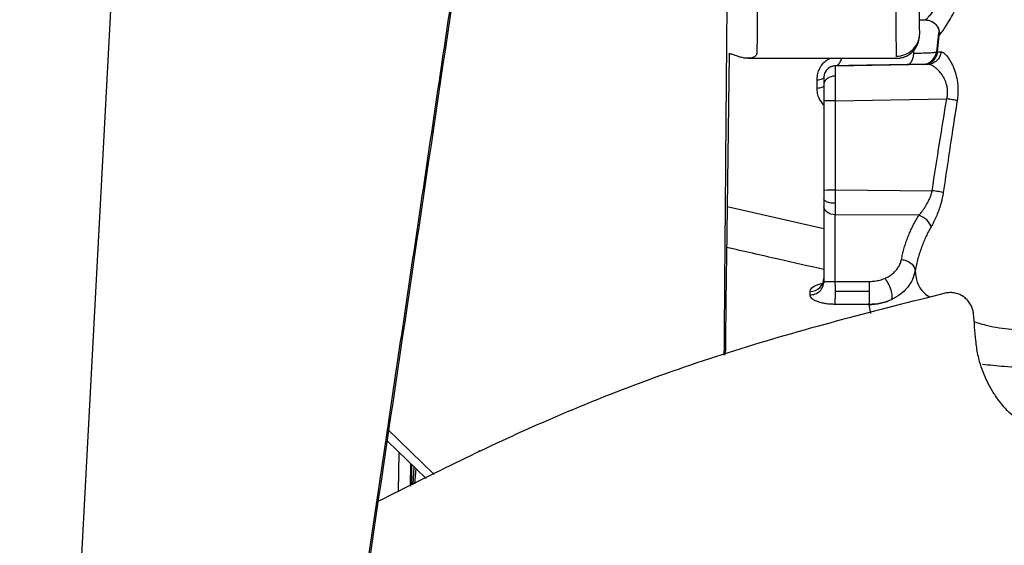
# Model space of a CAD drawing. Header units: millimetres. Extents: x 15 to 1195, y 5 to 836.
# Tile 10 of 35: x 538 to 580, y 147 to 170. Entities that reach past the tile are written whole.
import ezdxf

# ---------------------------------------------------------------- set-up
doc = ezdxf.new("R2010")
doc.units = ezdxf.units.MM

msp = doc.modelspace()

# ---------------------------------------------------------------- linework, layer by layer
at = {"color": 7, "linetype": 'Continuous', "lineweight": 25}
for p, q in [((543.192, 198.541), (537.763, 97.565)), ((576.479, 169.914), (576.734, 169.914)), ((576.482, 169.326), (576.485, 169.351)), ((577.288, 169.346), (577.204, 168.542)), ((577.256, 168.542), (577.33, 169.251)), ((577.314, 169.417), (577.328, 169.276)), ((576.238, 168.489), (576.255, 168.656)), ((568.287, 168.439), (568.171, 159.69)), ((569.098, 168.264), (575.49, 168.264)), ((575.483, 168.334), (575.485, 168.358)), ((577.204, 168.542), (577.256, 168.542)), ((572.854, 167.938), (576.836, 168.008)), ((572.854, 167.938), (572.854, 167.94)), ((576.67, 168.005), (576.618, 168.005)), ((572.069, 166.981), (572.069, 167.336)), ((572.854, 166.441), (577.652, 166.525)), ((572.363, 166.44), (572.363, 162.601)), ((572.854, 166.441), (572.854, 162.602)), ((572.854, 162.602), (577.022, 162.572)), ((568.2, 161.892), (572.363, 160.942)), ((572.363, 161.893), (572.363, 158.655)), ((576.45, 161.514), (572.854, 161.54)), ((572.854, 158.671), (572.854, 161.54)), ((572.854, 158.671), (574.323, 158.671)), ((571.768, 158.091), (571.768, 158.236)), ((572.859, 158.248), (574.327, 158.248)), ((574.317, 157.684), (572.849, 157.684)), ((574.315, 157.658), (574.317, 157.684)), ((574.381, 157.294), (574.315, 157.658)), ((555.592, 150.365), (553.586, 152.317)), ((553.582, 151.804), (555.246, 150.199)), ((554.059, 149.631), (554.089, 151.315)), ((554.58, 150.841), (554.563, 149.872)), ((554.642, 149.91), (554.637, 150.786)), ((554.699, 149.937), (554.734, 150.692)), ((554.805, 150.624), (554.747, 149.96))]:
    msp.add_line(p, q, dxfattribs=at)
at = {"color": 7, "linetype": 'Continuous', "lineweight": 25, "flags": 128}
msp.add_lwpolyline([(557.526, 151.392), (557.535, 151.396), (557.543, 151.4)], dxfattribs=at)
at = {"color": 7, "linetype": 'Continuous', "lineweight": 25}
for points, knots in [([(547.776, 113.086), (547.975, 114.428), (548.376, 117.138), (548.983, 121.237), (549.602, 125.41), (550.232, 129.658), (550.872, 133.979), (551.525, 138.374), (552.188, 142.843), (552.862, 147.387), (553.548, 152.004), (554.245, 156.696), (554.954, 161.462), (555.673, 166.302), (556.404, 171.216), (557.146, 176.204), (557.899, 181.266), (558.664, 186.403), (559.44, 191.614), (560.226, 196.899), (560.755, 200.447), (561.021, 202.233)], [0, 0, 0, 0, 0.044994, 0.090836, 0.137526, 0.185063, 0.233449, 0.282683, 0.332766, 0.383697, 0.435478, 0.488107, 0.541586, 0.595914, 0.651091, 0.707119, 0.763995, 0.821722, 0.880298, 0.939724, 1, 1, 1, 1]), ([(547.848, 113.113), (548.948, 120.553), (550.047, 127.978), (552.246, 142.81), (553.345, 150.216), (556.642, 172.415), (558.84, 187.189), (561.037, 201.947)], [0, 0, 0, 0, 0.25, 0.25, 0.5, 0.5, 1, 1, 1, 1]), ([(569.521, 172.85), (569.52, 172.786), (569.519, 172.66), (569.517, 172.47), (569.515, 172.282), (569.513, 172.096), (569.511, 171.912), (569.51, 171.732), (569.508, 171.554), (569.507, 171.381), (569.505, 171.211), (569.504, 171.046), (569.502, 170.884), (569.501, 170.728), (569.5, 170.576), (569.498, 170.429), (569.497, 170.287), (569.496, 170.15), (569.495, 170.018), (569.494, 169.892), (569.493, 169.771), (569.492, 169.655), (569.491, 169.544), (569.49, 169.439), (569.489, 169.339), (569.489, 169.245), (569.488, 169.155), (569.487, 169.071), (569.487, 168.991), (569.486, 168.917), (569.486, 168.847), (569.485, 168.782), (569.485, 168.722), (569.484, 168.666), (569.484, 168.615), (569.484, 168.568), (569.484, 168.539), (569.484, 168.525)], [0, 0, 0, 0, 0.035553, 0.070695, 0.105426, 0.139747, 0.173657, 0.207156, 0.240245, 0.272923, 0.30519, 0.337047, 0.368493, 0.399528, 0.430153, 0.460367, 0.490171, 0.519564, 0.548546, 0.577117, 0.605278, 0.633028, 0.660367, 0.687296, 0.713814, 0.739922, 0.765619, 0.790905, 0.81578, 0.840245, 0.864299, 0.887943, 0.911175, 0.933998, 0.956409, 0.97841, 1, 1, 1, 1]), ([(575.485, 168.358), (575.485, 168.373), (575.485, 168.405), (575.485, 168.465), (575.484, 168.535), (575.484, 168.616), (575.483, 168.708), (575.482, 168.81), (575.481, 168.923), (575.48, 169.046), (575.479, 169.18), (575.478, 169.323), (575.476, 169.477), (575.475, 169.64), (575.473, 169.812), (575.471, 170.001), (575.468, 170.213), (575.466, 170.453), (575.463, 170.72), (575.459, 171.014), (575.455, 171.336), (575.451, 171.683), (575.446, 172.054), (575.441, 172.447), (575.438, 172.714), (575.436, 172.85)], [0, 0, 0, 0, 0.034067, 0.068387, 0.102961, 0.137789, 0.172871, 0.208207, 0.243796, 0.27964, 0.315738, 0.352089, 0.388694, 0.425554, 0.462667, 0.500034, 0.542517, 0.588269, 0.637287, 0.689573, 0.745126, 0.803945, 0.866031, 0.931383, 1, 1, 1, 1]), ([(576.485, 169.351), (576.485, 169.432), (576.484, 169.582), (576.479, 170.001), (576.475, 170.27), (576.466, 170.888), (576.461, 171.237), (576.449, 171.968), (576.443, 172.349), (576.436, 172.721)], [0, 0, 0, 0, 0.25, 0.25, 0.5, 0.5, 0.75, 0.75, 1, 1, 1, 1]), ([(568.196, 171.575), (568.181, 169.787), (568.151, 166.212), (568.107, 160.915), (568.079, 157.332), (568.065, 155.573), (568.064, 155.506)], [0, 0, 0, 0, 0.329015, 0.658024, 0.987031, 1, 1, 1, 1]), ([(576.734, 169.914), (576.735, 169.915), (576.738, 169.917), (576.749, 169.927), (576.765, 169.944), (576.788, 169.967), (576.816, 169.997), (576.85, 170.033), (576.918, 170.107), (577.046, 170.247), (577.21, 170.439), (577.361, 170.622), (577.473, 170.764), (577.59, 170.921), (577.71, 171.09), (577.831, 171.271), (577.943, 171.461), (578.039, 171.64), (578.092, 171.759), (578.117, 171.815)], [0, 0, 0, 0, 0.0343653, 0.0690558, 0.1041452, 0.1397052, 0.1758043, 0.2125082, 0.2498793, 0.36611, 0.4995862, 0.5566264, 0.624614, 0.6870198, 0.7495192, 0.8219497, 0.8877924, 0.9471125, 1, 1, 1, 1]), ([(578.566, 171.624), (578.551, 171.574), (578.519, 171.473), (578.465, 171.324), (578.408, 171.176), (578.346, 171.028), (578.281, 170.882), (578.17, 170.647), (578.01, 170.339), (577.806, 169.984), (577.62, 169.682), (577.491, 169.482), (577.413, 169.365), (577.368, 169.3), (577.339, 169.259), (577.333, 169.254), (577.33, 169.251)], [0, 0, 0, 0, 0.040292, 0.081035, 0.122334, 0.164291, 0.207008, 0.250579, 0.376104, 0.500358, 0.628474, 0.750101, 0.814367, 0.877019, 0.938679, 1, 1, 1, 1]), ([(576.733, 169.914), (576.775, 169.912), (576.856, 169.907), (577.001, 169.859), (577.139, 169.769), (577.238, 169.647), (577.284, 169.557), (577.306, 169.495), (577.314, 169.465), (577.319, 169.443), (577.324, 169.421), (577.325, 169.419), (577.326, 169.418)], [0, 0, 0, 0, 0.118516, 0.232562, 0.43231, 0.581697, 0.675712, 0.724704, 0.77262, 0.800042, 0.84014, 1, 1, 1, 1]), ([(576.734, 169.914), (576.808, 169.914), (576.889, 169.9), (577.045, 169.834), (577.12, 169.782), (577.239, 169.649), (577.283, 169.57), (577.333, 169.407), (577.338, 169.325), (577.33, 169.251)], [0, 0, 0, 0, 0.25, 0.25, 0.5, 0.5, 0.75, 0.75, 1, 1, 1, 1]), ([(575.484, 168.264), (575.547, 168.268), (575.677, 168.275), (575.872, 168.336), (576.058, 168.437), (576.273, 168.624), (576.449, 168.921), (576.473, 169.197), (576.485, 169.334)], [0, 0, 0, 0, 0.105642, 0.216672, 0.333124, 0.458141, 0.728603, 1, 1, 1, 1]), ([(575.485, 168.358), (575.604, 168.358), (575.732, 168.379), (575.981, 168.476), (576.1, 168.553), (576.296, 168.747), (576.372, 168.865), (576.467, 169.11), (576.487, 169.235), (576.485, 169.351)], [0, 0, 0, 0, 0.25, 0.25, 0.5, 0.5, 0.75, 0.75, 1, 1, 1, 1]), ([(577.33, 169.251), (577.33, 169.252), (577.328, 169.254), (577.328, 169.268), (577.328, 169.276)], [0, 0, 0, 0, 0.500013, 1, 1, 1, 1]), ([(569.484, 168.525), (569.483, 168.51), (569.481, 168.481), (569.469, 168.441), (569.449, 168.403), (569.422, 168.369), (569.387, 168.339), (569.345, 168.313), (569.294, 168.292), (569.236, 168.276), (569.171, 168.266), (569.073, 168.262), (568.935, 168.274), (568.752, 168.316), (568.587, 168.373), (568.459, 168.421), (568.381, 168.445), (568.331, 168.452), (568.304, 168.454), (568.288, 168.454), (568.28, 168.453), (568.276, 168.453)], [0, 0, 0, 0, 0.041335, 0.084286, 0.128988, 0.175559, 0.224102, 0.274712, 0.327469, 0.382445, 0.439704, 0.499303, 0.621534, 0.749237, 0.874717, 0.937444, 0.968698, 0.984405, 0.992185, 0.996073, 1, 1, 1, 1]), ([(572.069, 167.336), (572.073, 167.41), (572.082, 167.559), (572.152, 167.777), (572.263, 167.972), (572.413, 168.155), (572.545, 168.226), (572.616, 168.264)], [0, 0, 0, 0, 0.1939426, 0.3876506, 0.5820367, 0.7762302, 1, 1, 1, 1]), ([(572.854, 167.94), (572.889, 167.947), (572.96, 167.962), (573.051, 168.075), (573.107, 168.185), (573.119, 168.258), (573.12, 168.264)], [0, 0, 0, 0, 0.3106401, 0.6409406, 0.9712411, 1, 1, 1, 1]), ([(575.944, 167.993), (575.977, 167.994), (576.011, 168.005), (576.078, 168.053), (576.11, 168.089), (576.166, 168.182), (576.189, 168.239), (576.222, 168.361), (576.233, 168.426), (576.238, 168.489)], [0, 0, 0, 0, 0.25, 0.25, 0.5, 0.5, 0.75, 0.75, 1, 1, 1, 1]), ([(576.238, 168.489), (576.526, 168.491), (576.772, 168.497), (577.022, 168.511), (577.088, 168.516), (577.177, 168.528), (577.201, 168.535), (577.204, 168.542)], [0, 0, 0, 0, 0.5, 0.5, 0.75, 0.75, 1, 1, 1, 1]), ([(576.618, 168.005), (576.763, 168.007), (576.906, 168.065), (577.12, 168.26), (577.189, 168.398), (577.204, 168.542)], [0, 0, 0, 0, 0.5, 0.5, 1, 1, 1, 1]), ([(576.67, 168.005), (576.736, 168.006), (576.806, 168.019), (576.943, 168.071), (577.009, 168.111), (577.12, 168.214), (577.166, 168.275), (577.23, 168.407), (577.249, 168.476), (577.256, 168.542)], [0, 0, 0, 0, 0.25, 0.25, 0.5, 0.5, 0.75, 0.75, 1, 1, 1, 1]), ([(577.402, 168.539), (577.395, 168.474), (577.376, 168.405), (577.314, 168.275), (577.27, 168.214), (577.162, 168.113), (577.099, 168.073), (576.968, 168.021), (576.9, 168.009), (576.836, 168.008)], [0, 0, 0, 0, 0.25, 0.25, 0.5, 0.5, 0.75, 0.75, 1, 1, 1, 1]), ([(577.256, 168.542), (577.257, 168.542), (577.261, 168.541), (577.275, 168.54), (577.297, 168.54), (577.325, 168.54), (577.36, 168.539), (577.388, 168.539), (577.402, 168.539)], [0, 0, 0, 0, 0.175129, 0.346877, 0.51524, 0.680216, 0.841803, 1, 1, 1, 1]), ([(577.402, 168.539), (577.414, 168.538), (577.437, 168.537), (577.475, 168.522), (577.516, 168.498), (577.559, 168.464), (577.604, 168.421), (577.68, 168.335), (577.791, 168.179), (577.926, 167.914), (578.041, 167.599), (578.105, 167.299), (578.13, 167.046), (578.135, 166.849), (578.126, 166.65), (578.108, 166.517), (578.099, 166.45)], [0, 0, 0, 0, 0.04111, 0.082162, 0.123382, 0.164994, 0.207214, 0.250249, 0.375112, 0.50067, 0.626904, 0.750159, 0.812818, 0.875322, 0.937264, 1, 1, 1, 1]), ([(572.854, 167.938), (572.796, 167.937), (572.733, 167.925), (572.612, 167.876), (572.554, 167.837), (572.458, 167.74), (572.421, 167.681), (572.373, 167.559), (572.363, 167.497), (572.363, 167.438)], [0, 0, 0, 0, 0.25, 0.25, 0.5, 0.5, 0.75, 0.75, 1, 1, 1, 1]), ([(572.596, 167.857), (572.581, 167.85), (572.54, 167.829), (572.501, 167.785), (572.476, 167.756)], [0, 0, 0, 0, 0.343143, 1, 1, 1, 1]), ([(572.854, 167.94), (572.798, 167.936), (572.713, 167.931), (572.625, 167.875), (572.596, 167.857)], [0, 0, 0, 0, 0.6609383, 1, 1, 1, 1]), ([(572.854, 167.938), (572.854, 167.937), (572.853, 167.935), (572.853, 167.92), (572.852, 167.895), (572.852, 167.862), (572.851, 167.819), (572.851, 167.769), (572.851, 167.712), (572.851, 167.647), (572.851, 167.577), (572.851, 167.525), (572.851, 167.5)], [0, 0, 0, 0, 0.104916, 0.208739, 0.31147, 0.413108, 0.513654, 0.613107, 0.711468, 0.808738, 0.904915, 1, 1, 1, 1]), ([(575.944, 167.993), (575.429, 167.985), (574.398, 167.967), (573.369, 167.949), (572.854, 167.94)], [0, 0, 0, 0, 0.5002422, 1, 1, 1, 1]), ([(576.618, 168.005), (576.617, 168.005), (576.614, 168.005), (576.597, 168.005), (576.571, 168.004), (576.536, 168.004), (576.491, 168.003), (576.428, 168.002), (576.341, 168), (576.225, 167.998), (576.093, 167.996), (575.994, 167.994), (575.944, 167.993)], [0, 0, 0, 0, 0.084416, 0.167548, 0.249984, 0.332328, 0.415185, 0.499148, 0.62329, 0.748707, 0.874745, 1, 1, 1, 1]), ([(576.836, 168.008), (576.82, 168.007), (576.786, 168.007), (576.746, 168.006), (576.714, 168.006), (576.691, 168.005), (576.675, 168.005), (576.671, 168.005), (576.67, 168.005)], [0, 0, 0, 0, 0.167127, 0.333692, 0.499978, 0.666268, 0.832848, 1, 1, 1, 1]), ([(577.652, 166.525), (577.659, 166.554), (577.672, 166.613), (577.683, 166.702), (577.689, 166.791), (577.688, 166.879), (577.68, 166.967), (577.667, 167.054), (577.633, 167.195), (577.552, 167.395), (577.415, 167.611), (577.274, 167.766), (577.172, 167.855), (577.084, 167.918), (577, 167.968), (576.91, 168.002), (576.86, 168.006), (576.836, 168.008)], [0, 0, 0, 0, 0.0355226, 0.0708293, 0.1061026, 0.1415253, 0.1772779, 0.2135362, 0.2504685, 0.36218, 0.4995031, 0.6246905, 0.7050897, 0.749929, 0.8416414, 0.9249589, 1, 1, 1, 1]), ([(572.069, 167.336), (572.154, 167.346), (572.232, 167.362), (572.337, 167.399), (572.363, 167.42), (572.363, 167.44)], [0, 0, 0, 0, 0.5, 0.5, 1, 1, 1, 1]), ([(572.476, 167.756), (572.465, 167.742), (572.444, 167.715), (572.407, 167.651), (572.37, 167.555), (572.365, 167.479), (572.363, 167.44)], [0, 0, 0, 0, 0.163927, 0.3186147, 0.6511504, 1, 1, 1, 1]), ([(572.851, 167.5), (572.792, 167.499), (572.73, 167.49), (572.61, 167.455), (572.552, 167.427), (572.458, 167.359), (572.421, 167.317), (572.373, 167.231), (572.363, 167.187), (572.363, 167.146)], [0, 0, 0, 0, 0.25, 0.25, 0.5, 0.5, 0.75, 0.75, 1, 1, 1, 1]), ([(572.851, 167.5), (572.851, 167.47), (572.851, 167.409), (572.851, 167.309), (572.851, 167.202), (572.851, 167.089), (572.852, 166.968), (572.852, 166.842), (572.853, 166.712), (572.853, 166.578), (572.854, 166.487), (572.854, 166.441)], [0, 0, 0, 0, 0.105718, 0.212785, 0.321199, 0.430961, 0.542072, 0.654531, 0.768338, 0.883495, 1, 1, 1, 1]), ([(572.069, 166.981), (572.154, 166.992), (572.232, 167.007), (572.337, 167.044), (572.363, 167.066), (572.363, 167.086)], [0, 0, 0, 0, 0.5, 0.5, 1, 1, 1, 1]), ([(572.363, 166.251), (572.289, 166.34), (572.169, 166.484), (572.084, 166.747), (572.074, 166.903), (572.069, 166.981)], [0, 0, 0, 0, 0.4487855, 0.7239479, 1, 1, 1, 1]), ([(577.022, 162.572), (577.127, 163.256), (577.33, 164.574), (577.548, 165.891), (577.652, 166.525)], [0, 0, 0, 0, 0.518445, 1, 1, 1, 1]), ([(578.099, 166.45), (578.046, 166.459), (577.977, 166.47), (577.821, 166.497), (577.735, 166.511), (577.652, 166.525)], [0, 0, 0, 0, 0.5, 0.5, 1, 1, 1, 1]), ([(572.854, 166.441), (572.725, 166.441), (572.597, 166.441), (572.416, 166.441), (572.363, 166.44), (572.363, 166.44)], [0, 0, 0, 0, 0.5, 0.5, 1, 1, 1, 1]), ([(578.099, 166.45), (578.033, 166.031), (577.899, 165.173), (577.701, 163.856), (577.569, 162.958), (577.502, 162.499)], [0, 0, 0, 0, 0.318236, 0.651567, 1, 1, 1, 1]), ([(572.363, 162.601), (572.363, 162.601), (572.416, 162.602), (572.597, 162.602), (572.725, 162.602), (572.854, 162.602)], [0, 0, 0, 0, 0.5, 0.5, 1, 1, 1, 1]), ([(576.45, 161.514), (576.476, 161.545), (576.521, 161.598), (576.579, 161.672), (576.64, 161.753), (576.708, 161.85), (576.791, 161.984), (576.866, 162.126), (576.933, 162.278), (576.987, 162.426), (577.01, 162.524), (577.022, 162.572)], [0, 0, 0, 0, 0.114287, 0.197875, 0.250757, 0.383561, 0.500197, 0.639315, 0.768589, 0.888583, 1, 1, 1, 1]), ([(577.502, 162.499), (577.494, 162.453), (577.48, 162.362), (577.452, 162.225), (577.419, 162.09), (577.381, 161.956), (577.338, 161.822), (577.277, 161.651), (577.194, 161.447), (577.087, 161.22), (577.013, 161.086), (576.976, 161.019)], [0, 0, 0, 0, 0.081453, 0.163188, 0.245591, 0.329046, 0.41393, 0.500605, 0.666189, 0.8319, 1, 1, 1, 1]), ([(577.502, 162.499), (577.45, 162.506), (577.378, 162.518), (577.209, 162.544), (577.113, 162.558), (577.022, 162.572)], [0, 0, 0, 0, 0.5, 0.5, 1, 1, 1, 1]), ([(572.853, 162.028), (572.795, 162.028), (572.732, 162.033), (572.612, 162.052), (572.554, 162.066), (572.458, 162.103), (572.421, 162.126), (572.373, 162.172), (572.363, 162.196), (572.363, 162.218)], [0, 0, 0, 0, 0.25, 0.25, 0.5, 0.5, 0.75, 0.75, 1, 1, 1, 1]), ([(572.854, 161.54), (572.725, 161.542), (572.597, 161.581), (572.416, 161.711), (572.363, 161.802), (572.363, 161.893)], [0, 0, 0, 0, 0.5, 0.5, 1, 1, 1, 1]), ([(575.701, 159.613), (575.717, 159.688), (575.748, 159.837), (575.806, 160.059), (575.871, 160.277), (575.946, 160.492), (576.029, 160.703), (576.121, 160.911), (576.221, 161.116), (576.33, 161.317), (576.41, 161.449), (576.45, 161.514)], [0, 0, 0, 0, 0.114672, 0.228219, 0.340738, 0.452328, 0.563092, 0.673134, 0.78256, 0.891479, 1, 1, 1, 1]), ([(576.976, 161.019), (576.951, 161.112), (576.885, 161.222), (576.689, 161.407), (576.563, 161.478), (576.45, 161.514)], [0, 0, 0, 0, 0.5, 0.5, 1, 1, 1, 1]), ([(576.976, 161.019), (576.939, 160.953), (576.864, 160.818), (576.761, 160.609), (576.663, 160.388), (576.571, 160.157), (576.485, 159.915), (576.408, 159.661), (576.34, 159.397), (576.303, 159.217), (576.285, 159.125)], [0, 0, 0, 0, 0.108797, 0.222147, 0.340088, 0.46266, 0.5899, 0.721846, 0.858534, 1, 1, 1, 1]), ([(572.363, 159.18), (571.712, 159.328), (570.314, 159.645), (568.921, 159.964), (568.177, 160.135)], [0, 0, 0, 0, 0.465934, 1, 1, 1, 1]), ([(568.171, 159.69), (568.162, 159.047), (568.148, 157.959), (568.129, 156.233), (568.121, 155.527)], [0, 0, 0, 0, 0.590892, 1, 1, 1, 1]), ([(574.982, 158.802), (575.014, 158.816), (575.079, 158.845), (575.169, 158.896), (575.254, 158.951), (575.332, 159.012), (575.405, 159.078), (575.492, 159.17), (575.581, 159.293), (575.66, 159.449), (575.688, 159.558), (575.701, 159.613)], [0, 0, 0, 0, 0.082217, 0.1642104, 0.2465254, 0.3297009, 0.4142595, 0.5006984, 0.6657537, 0.8311463, 1, 1, 1, 1]), ([(575.701, 159.613), (575.771, 159.605), (575.846, 159.588), (575.992, 159.53), (576.061, 159.49), (576.175, 159.395), (576.219, 159.34), (576.275, 159.23), (576.286, 159.175), (576.285, 159.125)], [0, 0, 0, 0, 0.25, 0.25, 0.5, 0.5, 0.75, 0.75, 1, 1, 1, 1]), ([(576.285, 159.125), (576.263, 158.998), (576.225, 158.875), (576.116, 158.637), (576.044, 158.52), (575.872, 158.306), (575.771, 158.206), (575.535, 158.026), (575.403, 157.946), (575.26, 157.882)], [0, 0, 0, 0, 0.25, 0.25, 0.5, 0.5, 0.75, 0.75, 1, 1, 1, 1]), ([(576.285, 159.125), (576.327, 158.793), (576.378, 158.383), (576.84, 158.049), (576.928, 157.985)], [0, 0, 0, 0, 0.810312, 1, 1, 1, 1]), ([(571.768, 158.236), (571.924, 158.237), (572.079, 158.298), (572.299, 158.507), (572.363, 158.653), (572.363, 158.8)], [0, 0, 0, 0, 0.5, 0.5, 1, 1, 1, 1]), ([(571.768, 158.091), (571.839, 158.092), (571.914, 158.104), (572.061, 158.16), (572.131, 158.203), (572.247, 158.313), (572.292, 158.379), (572.35, 158.517), (572.363, 158.589), (572.363, 158.655)], [0, 0, 0, 0, 0.25, 0.25, 0.5, 0.5, 0.75, 0.75, 1, 1, 1, 1]), ([(571.768, 158.236), (571.782, 158.288), (571.812, 158.394), (572.021, 158.511), (572.214, 158.577), (572.312, 158.596), (572.341, 158.602)], [0, 0, 0, 0, 0.357944, 0.735024, 0.918902, 1, 1, 1, 1]), ([(572.363, 158.655), (572.364, 158.655), (572.365, 158.656), (572.374, 158.657), (572.385, 158.658), (572.405, 158.659), (572.44, 158.661), (572.503, 158.663), (572.578, 158.665), (572.666, 158.667), (572.759, 158.669), (572.823, 158.671), (572.854, 158.671)], [0, 0, 0, 0, 0.0890348, 0.1647573, 0.2271673, 0.2762667, 0.4268396, 0.5549643, 0.6821721, 0.7971975, 0.9021987, 1, 1, 1, 1]), ([(574.323, 158.671), (574.361, 158.672), (574.438, 158.674), (574.553, 158.685), (574.664, 158.703), (574.773, 158.729), (574.88, 158.761), (574.948, 158.788), (574.982, 158.802)], [0, 0, 0, 0, 0.167226, 0.332412, 0.496919, 0.662122, 0.829379, 1, 1, 1, 1]), ([(574.327, 158.248), (574.327, 158.334), (574.326, 158.418), (574.325, 158.563), (574.324, 158.624), (574.323, 158.671)], [0, 0, 0, 0, 0.5, 0.5, 1, 1, 1, 1]), ([(574.982, 158.802), (575.025, 158.752), (575.074, 158.682), (575.166, 158.512), (575.208, 158.412), (575.268, 158.215), (575.284, 158.121), (575.289, 157.972), (575.278, 157.917), (575.26, 157.882)], [0, 0, 0, 0, 0.25, 0.25, 0.5, 0.5, 0.75, 0.75, 1, 1, 1, 1]), ([(577.587, 158.164), (574.638, 157.42), (568.753, 155.935), (560.587, 152.912), (555.54, 150.389), (553.198, 149.218)], [0, 0, 0, 0, 0.3498532, 0.698342, 1, 1, 1, 1]), ([(572.849, 157.684), (572.815, 157.684), (572.746, 157.685), (572.645, 157.69), (572.545, 157.699), (572.411, 157.717), (572.248, 157.748), (572.077, 157.801), (571.937, 157.866), (571.84, 157.938), (571.779, 158.014), (571.772, 158.065), (571.768, 158.091)], [0, 0, 0, 0, 0.0572733, 0.1142272, 0.1714652, 0.229582, 0.3557768, 0.4847125, 0.6158433, 0.7495215, 0.8743432, 1, 1, 1, 1]), ([(572.849, 157.684), (572.852, 157.726), (572.854, 157.803), (572.858, 158.004), (572.859, 158.125), (572.859, 158.248)], [0, 0, 0, 0, 0.5, 0.5, 1, 1, 1, 1]), ([(574.317, 157.684), (574.32, 157.719), (574.322, 157.785), (574.326, 157.985), (574.327, 158.118), (574.327, 158.248)], [0, 0, 0, 0, 0.5, 0.5, 1, 1, 1, 1]), ([(578.801, 157.276), (578.798, 157.304), (578.791, 157.36), (578.773, 157.444), (578.748, 157.525), (578.716, 157.603), (578.658, 157.717), (578.559, 157.857), (578.4, 158.001), (578.246, 158.09), (578.113, 158.142), (577.976, 158.178), (577.798, 158.198), (577.657, 158.176), (577.587, 158.164)], [0, 0, 0, 0, 0.050432, 0.100308, 0.149995, 0.199862, 0.250273, 0.375169, 0.50005, 0.624795, 0.687527, 0.749904, 0.87493, 1, 1, 1, 1]), ([(578.831, 156.934), (579.018, 156.878), (579.504, 156.733), (580.408, 156.595), (581.123, 156.573), (581.476, 156.562)], [0, 0, 0, 0, 0.241463, 0.625375, 1, 1, 1, 1]), ([(583.882, 151.564), (583.804, 151.565), (583.648, 151.567), (583.416, 151.584), (583.184, 151.611), (582.878, 151.662), (582.502, 151.751), (582.063, 151.899), (581.638, 152.088), (581.099, 152.39), (580.481, 152.86), (579.961, 153.435), (579.614, 153.946), (579.39, 154.352), (579.205, 154.777), (579.075, 155.168), (578.99, 155.518), (578.933, 155.822), (578.912, 156.026), (578.901, 156.128)], [0, 0, 0, 0, 0.031507, 0.062946, 0.094384, 0.125892, 0.188165, 0.250447, 0.313102, 0.37577, 0.500162, 0.625312, 0.687621, 0.749949, 0.812511, 0.87509, 0.916748, 0.958332, 1, 1, 1, 1]), ([(581.447, 154.961), (580.999, 154.967), (580.221, 154.978), (579.495, 155.067), (579.187, 155.104)], [0, 0, 0, 0, 0.576185, 1, 1, 1, 1])]:
    msp.add_open_spline(points, degree=3, knots=knots, dxfattribs=at)
for points in [[(568.287, 168.439), (568.283, 168.444), (568.28, 168.449), (568.276, 168.453)], [(572.363, 167.438), (572.363, 167.438), (572.363, 167.332), (572.363, 167.146)], [(572.363, 167.146), (572.363, 166.96), (572.363, 166.703), (572.363, 166.44)], [(572.363, 162.601), (572.363, 162.47), (572.363, 162.339), (572.363, 162.218)], [(572.854, 162.602), (572.853, 162.406), (572.853, 162.209), (572.853, 162.028)], [(572.363, 162.218), (572.363, 162.097), (572.363, 161.986), (572.363, 161.893)], [(572.853, 162.028), (572.853, 161.846), (572.853, 161.679), (572.854, 161.54)], [(572.859, 158.248), (572.859, 158.404), (572.857, 158.56), (572.854, 158.671)], [(575.26, 157.882), (574.972, 157.735), (574.644, 157.658), (574.315, 157.658)], [(575.26, 157.882), (574.973, 157.753), (574.646, 157.684), (574.317, 157.684)], [(578.901, 156.128), (578.868, 156.511), (578.834, 156.893), (578.801, 157.276)]]:
    msp.add_open_spline(points, degree=3, dxfattribs=at)

doc.saveas('drawing.dxf')
